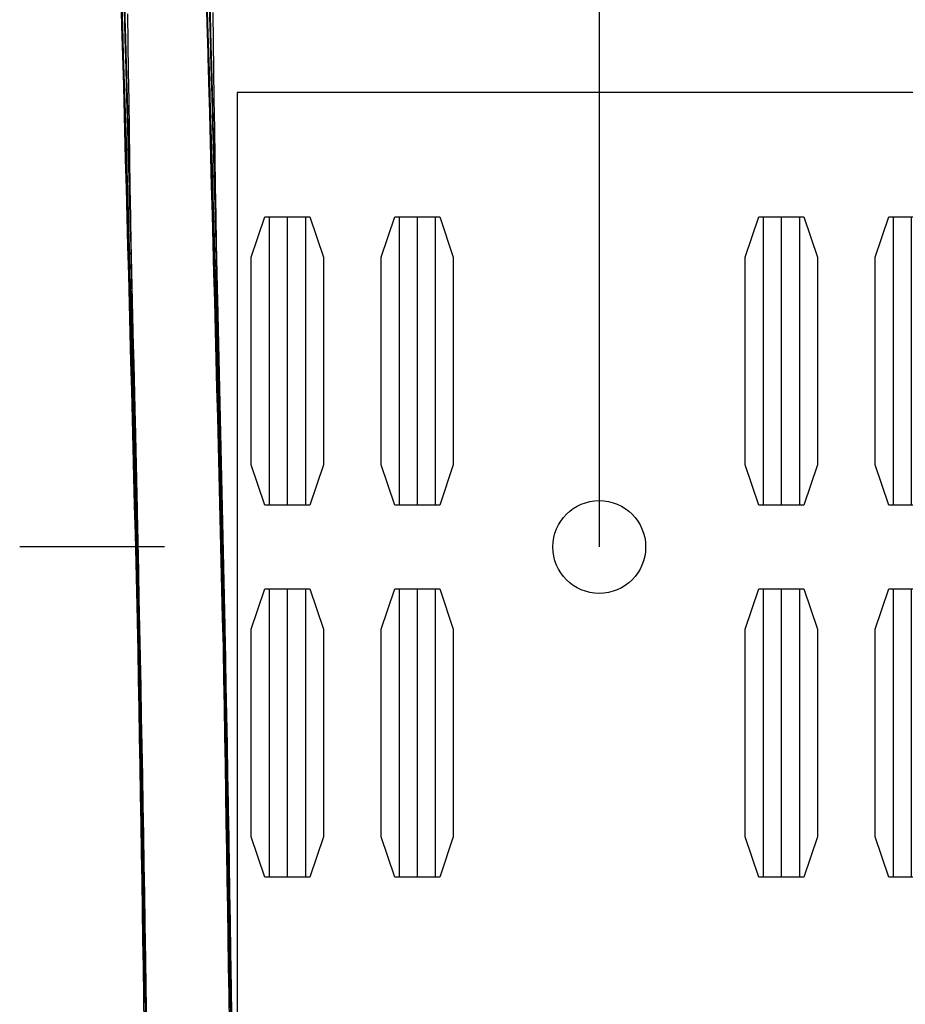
# Model space of a CAD drawing. Header units: metres. Extents: x 209848 to 209928, y 1182430 to 1182563.
# Tile 70 of 256: x 209849.3 to 209852.42, y 1182477.74 to 1182481.21. Entities that reach past the tile are written whole.
import ezdxf

# ---------------------------------------------------------------- set-up
doc = ezdxf.new("R2010")
doc.units = ezdxf.units.M
doc.header["$MEASUREMENT"] = 0
doc.linetypes.add('DGN Style 2', pattern=[15.036391, 9.021834, -6.014556])
doc.layers.get('0').update_dxf_attribs({"color": 254})

# ---------------------------------------------------------------- blocks, each defined once
blk = doc.blocks.new('*U2')
at = {"color": 3, "linetype": 'Continuous'}
for p, q in [((-1.3673, -17.8916), (-1.3701, -17.7864)), ((-1.3645, -17.9968), (-1.3673, -17.8916)), ((-1.3617, -18.1019), (-1.3645, -17.9968)), ((-1.3589, -18.2071), (-1.3617, -18.1019)), ((-1.3562, -18.3122), (-1.3589, -18.2071)), ((-1.3535, -18.4173), (-1.3562, -18.3122)), ((-1.3508, -18.5223), (-1.3535, -18.4173)), ((-1.3482, -18.6274), (-1.3508, -18.5223)), ((-1.3455, -18.7324), (-1.3482, -18.6274)), ((-1.343, -18.8374), (-1.3455, -18.7324)), ((-1.3404, -18.9424), (-1.343, -18.8374)), ((-1.3379, -19.0474), (-1.3404, -18.9424)), ((-1.3354, -19.1523), (-1.3379, -19.0474)), ((-1.333, -19.2573), (-1.3354, -19.1523)), ((-1.3306, -19.3623), (-1.333, -19.2573)), ((-1.3282, -19.4672), (-1.3306, -19.3623)), ((-1.3259, -19.5722), (-1.3282, -19.4672)), ((-1.3236, -19.6772), (-1.3259, -19.5722)), ((-1.3214, -19.7821), (-1.3236, -19.6772)), ((-1.3192, -19.8871), (-1.3214, -19.7821)), ((-1.3171, -19.9921), (-1.3192, -19.8871)), ((-1.315, -20.097), (-1.3171, -19.9921)), ((-1.3129, -20.202), (-1.315, -20.097)), ((-1.3109, -20.307), (-1.3129, -20.202)), ((-1.309, -20.412), (-1.3109, -20.307)), ((-1.3071, -20.517), (-1.309, -20.412)), ((-1.3052, -20.622), (-1.3071, -20.517)), ((-1.3034, -20.727), (-1.3052, -20.622)), ((-1.3016, -20.832), (-1.3034, -20.727)), ((-1.2999, -20.9369), (-1.3016, -20.832)), ((-1.2983, -21.0419), (-1.2999, -20.9369)), ((-1.2966, -21.1468), (-1.2983, -21.0419)), ((-1.2951, -21.2518), (-1.2966, -21.1468)), ((-1.2936, -21.3566), (-1.2951, -21.2518))]:
    blk.add_line(p, q, dxfattribs=at)
at = {"color": 40, "linetype": 'Continuous'}
for p, q in [((-1.6672, -17.8996), (-1.67, -17.7945)), ((-1.6644, -18.0047), (-1.6672, -17.8996)), ((-1.6616, -18.1098), (-1.6644, -18.0047)), ((-1.6588, -18.2149), (-1.6616, -18.1098)), ((-1.6561, -18.3199), (-1.6588, -18.2149)), ((-1.6534, -18.4249), (-1.6561, -18.3199)), ((-1.6507, -18.5299), (-1.6534, -18.4249)), ((-1.6481, -18.6348), (-1.6507, -18.5299)), ((-1.6454, -18.7398), (-1.6481, -18.6348)), ((-1.6429, -18.8447), (-1.6454, -18.7398)), ((-1.6403, -18.9496), (-1.6429, -18.8447)), ((-1.6378, -19.0544), (-1.6403, -18.9496)), ((-1.6354, -19.1593), (-1.6378, -19.0544)), ((-1.6329, -19.2642), (-1.6354, -19.1593)), ((-1.6305, -19.369), (-1.6329, -19.2642)), ((-1.6282, -19.4739), (-1.6305, -19.369)), ((-1.6259, -19.5787), (-1.6282, -19.4739)), ((-1.6236, -19.6835), (-1.6259, -19.5787)), ((-1.6214, -19.7884), (-1.6236, -19.6835)), ((-1.6192, -19.8932), (-1.6214, -19.7884)), ((-1.617, -19.9981), (-1.6192, -19.8932)), ((-1.6149, -20.1029), (-1.617, -19.9981)), ((-1.6129, -20.2078), (-1.6149, -20.1029)), ((-1.6109, -20.3126), (-1.6129, -20.2078)), ((-1.6089, -20.4175), (-1.6109, -20.3126)), ((-1.607, -20.5223), (-1.6089, -20.4175)), ((-1.6052, -20.6272), (-1.607, -20.5223)), ((-1.6034, -20.732), (-1.6052, -20.6272)), ((-1.6016, -20.8369), (-1.6034, -20.732)), ((-1.5999, -20.9417), (-1.6016, -20.8369)), ((-1.5982, -21.0465), (-1.5999, -20.9417)), ((-1.5966, -21.1513), (-1.5982, -21.0465)), ((-1.5951, -21.2561), (-1.5966, -21.1513)), ((-1.5935, -21.3608), (-1.5951, -21.2561))]:
    blk.add_line(p, q, dxfattribs=at)
blk = doc.blocks.new('*U3')
at = {"color": 40, "linetype": 'Continuous'}
for p, q in [((-1.6667, -17.918), (-1.6695, -17.8135)), ((-1.6639, -18.0225), (-1.6667, -17.918)), ((-1.6611, -18.1269), (-1.6639, -18.0225)), ((-1.6584, -18.2313), (-1.6611, -18.1269)), ((-1.6557, -18.3357), (-1.6584, -18.2313)), ((-1.653, -18.4401), (-1.6557, -18.3357)), ((-1.6503, -18.5445), (-1.653, -18.4401)), ((-1.6477, -18.6488), (-1.6503, -18.5445)), ((-1.6451, -18.7532), (-1.6477, -18.6488)), ((-1.6425, -18.8575), (-1.6451, -18.7532)), ((-1.64, -18.9618), (-1.6425, -18.8575)), ((-1.6375, -19.066), (-1.64, -18.9618)), ((-1.6351, -19.1703), (-1.6375, -19.066)), ((-1.6327, -19.2746), (-1.6351, -19.1703)), ((-1.6303, -19.3788), (-1.6327, -19.2746)), ((-1.628, -19.483), (-1.6303, -19.3788)), ((-1.6257, -19.5872), (-1.628, -19.483)), ((-1.6234, -19.6914), (-1.6257, -19.5872)), ((-1.6212, -19.7956), (-1.6234, -19.6914)), ((-1.619, -19.8998), (-1.6212, -19.7956)), ((-1.6169, -20.004), (-1.619, -19.8998)), ((-1.6148, -20.1081), (-1.6169, -20.004)), ((-1.6128, -20.2123), (-1.6148, -20.1081)), ((-1.6108, -20.3164), (-1.6128, -20.2123)), ((-1.6089, -20.4205), (-1.6108, -20.3164)), ((-1.607, -20.5246), (-1.6089, -20.4205)), ((-1.6051, -20.6287), (-1.607, -20.5246)), ((-1.6033, -20.7328), (-1.6051, -20.6287)), ((-1.6016, -20.8369), (-1.6033, -20.7328)), ((-1.5999, -20.941), (-1.6016, -20.8369)), ((-1.5982, -21.0451), (-1.5999, -20.941)), ((-1.5966, -21.1491), (-1.5982, -21.0451)), ((-1.5951, -21.2531), (-1.5966, -21.1491)), ((-1.5936, -21.3572), (-1.5951, -21.2531))]:
    blk.add_line(p, q, dxfattribs=at)
at = {"color": 3, "linetype": 'Continuous'}
for p, q in [((-1.3668, -17.91), (-1.3696, -17.8055)), ((-1.364, -18.0145), (-1.3668, -17.91)), ((-1.3612, -18.119), (-1.364, -18.0145)), ((-1.3585, -18.2235), (-1.3612, -18.119)), ((-1.3558, -18.328), (-1.3585, -18.2235)), ((-1.3531, -18.4325), (-1.3558, -18.328)), ((-1.3504, -18.5369), (-1.3531, -18.4325)), ((-1.3478, -18.6414), (-1.3504, -18.5369)), ((-1.3452, -18.7458), (-1.3478, -18.6414)), ((-1.3426, -18.8502), (-1.3452, -18.7458)), ((-1.3401, -18.9546), (-1.3426, -18.8502)), ((-1.3376, -19.059), (-1.3401, -18.9546)), ((-1.3352, -19.1634), (-1.3376, -19.059)), ((-1.3327, -19.2677), (-1.3352, -19.1634)), ((-1.3304, -19.3721), (-1.3327, -19.2677)), ((-1.328, -19.4764), (-1.3304, -19.3721)), ((-1.3257, -19.5808), (-1.328, -19.4764)), ((-1.3235, -19.6851), (-1.3257, -19.5808)), ((-1.3213, -19.7894), (-1.3235, -19.6851)), ((-1.3191, -19.8937), (-1.3213, -19.7894)), ((-1.317, -19.998), (-1.3191, -19.8937)), ((-1.3149, -20.1023), (-1.317, -19.998)), ((-1.3128, -20.2066), (-1.3149, -20.1023)), ((-1.3109, -20.3108), (-1.3128, -20.2066)), ((-1.3089, -20.4151), (-1.3109, -20.3108)), ((-1.307, -20.5193), (-1.3089, -20.4151)), ((-1.3052, -20.6236), (-1.307, -20.5193)), ((-1.3034, -20.7278), (-1.3052, -20.6236)), ((-1.3016, -20.832), (-1.3034, -20.7278)), ((-1.2999, -20.9362), (-1.3016, -20.832)), ((-1.2983, -21.0404), (-1.2999, -20.9362)), ((-1.2967, -21.1446), (-1.2983, -21.0404)), ((-1.2951, -21.2488), (-1.2967, -21.1446)), ((-1.2936, -21.353), (-1.2951, -21.2488))]:
    blk.add_line(p, q, dxfattribs=at)
blk = doc.blocks.new('*U4')
at = {"color": 40, "linetype": 'Continuous'}
for p, q in [((-1.667, -17.9045), (-1.6698, -17.7998)), ((-1.6642, -18.0093), (-1.667, -17.9045)), ((-1.6615, -18.114), (-1.6642, -18.0093)), ((-1.6587, -18.2187), (-1.6615, -18.114)), ((-1.656, -18.3233), (-1.6587, -18.2187)), ((-1.6533, -18.428), (-1.656, -18.3233)), ((-1.6506, -18.5326), (-1.6533, -18.428)), ((-1.648, -18.6372), (-1.6506, -18.5326)), ((-1.6454, -18.7418), (-1.648, -18.6372)), ((-1.6428, -18.8463), (-1.6454, -18.7418)), ((-1.6403, -18.9508), (-1.6428, -18.8463)), ((-1.6378, -19.0553), (-1.6403, -18.9508)), ((-1.6353, -19.1598), (-1.6378, -19.0553)), ((-1.6329, -19.2642), (-1.6353, -19.1598)), ((-1.6305, -19.3687), (-1.6329, -19.2642)), ((-1.6282, -19.4731), (-1.6305, -19.3687)), ((-1.6259, -19.5775), (-1.6282, -19.4731)), ((-1.6236, -19.6818), (-1.6259, -19.5775)), ((-1.6214, -19.7862), (-1.6236, -19.6818)), ((-1.6192, -19.8905), (-1.6214, -19.7862)), ((-1.6171, -19.9947), (-1.6192, -19.8905)), ((-1.615, -20.099), (-1.6171, -19.9947)), ((-1.613, -20.2032), (-1.615, -20.099)), ((-1.611, -20.3074), (-1.613, -20.2032)), ((-1.609, -20.4115), (-1.611, -20.3074)), ((-1.6071, -20.5156), (-1.609, -20.4115)), ((-1.6053, -20.6197), (-1.6071, -20.5156)), ((-1.6035, -20.7237), (-1.6053, -20.6197)), ((-1.6017, -20.8277), (-1.6035, -20.7237)), ((-1.6, -20.9316), (-1.6017, -20.8277)), ((-1.5984, -21.0355), (-1.6, -20.9316)), ((-1.5968, -21.1394), (-1.5984, -21.0355)), ((-1.5952, -21.2431), (-1.5968, -21.1394)), ((-1.5937, -21.347), (-1.5952, -21.2431))]:
    blk.add_line(p, q, dxfattribs=at)
at = {"color": 3, "linetype": 'Continuous'}
for p, q in [((-1.3671, -17.8965), (-1.37, -17.7917)), ((-1.3643, -18.0013), (-1.3671, -17.8965)), ((-1.3616, -18.1061), (-1.3643, -18.0013)), ((-1.3588, -18.2109), (-1.3616, -18.1061)), ((-1.3561, -18.3156), (-1.3588, -18.2109)), ((-1.3534, -18.4203), (-1.3561, -18.3156)), ((-1.3507, -18.525), (-1.3534, -18.4203)), ((-1.3481, -18.6297), (-1.3507, -18.525)), ((-1.3455, -18.7344), (-1.3481, -18.6297)), ((-1.3429, -18.839), (-1.3455, -18.7344)), ((-1.3404, -18.9436), (-1.3429, -18.839)), ((-1.3379, -19.0482), (-1.3404, -18.9436)), ((-1.3354, -19.1528), (-1.3379, -19.0482)), ((-1.333, -19.2574), (-1.3354, -19.1528)), ((-1.3306, -19.362), (-1.333, -19.2574)), ((-1.3283, -19.4665), (-1.3306, -19.362)), ((-1.3259, -19.571), (-1.3283, -19.4665)), ((-1.3237, -19.6755), (-1.3259, -19.571)), ((-1.3215, -19.7799), (-1.3237, -19.6755)), ((-1.3193, -19.8844), (-1.3215, -19.7799)), ((-1.3172, -19.9887), (-1.3193, -19.8844)), ((-1.3151, -20.0931), (-1.3172, -19.9887)), ((-1.313, -20.1975), (-1.3151, -20.0931)), ((-1.311, -20.3018), (-1.313, -20.1975)), ((-1.3091, -20.406), (-1.311, -20.3018)), ((-1.3072, -20.5103), (-1.3091, -20.406)), ((-1.3053, -20.6145), (-1.3072, -20.5103)), ((-1.3035, -20.7187), (-1.3053, -20.6145)), ((-1.3018, -20.8227), (-1.3035, -20.7187)), ((-1.3001, -20.9269), (-1.3018, -20.8227)), ((-1.2984, -21.0308), (-1.3001, -20.9269)), ((-1.2968, -21.1349), (-1.2984, -21.0308)), ((-1.2953, -21.2388), (-1.2968, -21.1349)), ((-1.2938, -21.3428), (-1.2953, -21.2388))]:
    blk.add_line(p, q, dxfattribs=at)
blk = doc.blocks.new('*U5')
at = {"color": 40, "linetype": 'Continuous'}
for p, q in [((-1.6685, -17.921), (-1.6716, -17.8162)), ((-1.6655, -18.0257), (-1.6685, -17.921)), ((-1.6624, -18.1303), (-1.6655, -18.0257)), ((-1.6595, -18.2349), (-1.6624, -18.1303)), ((-1.6566, -18.3395), (-1.6595, -18.2349)), ((-1.6537, -18.4441), (-1.6566, -18.3395)), ((-1.6509, -18.5486), (-1.6537, -18.4441)), ((-1.6481, -18.6532), (-1.6509, -18.5486)), ((-1.6454, -18.7576), (-1.6481, -18.6532)), ((-1.6428, -18.8621), (-1.6454, -18.7576)), ((-1.6402, -18.9666), (-1.6428, -18.8621)), ((-1.6376, -19.071), (-1.6402, -18.9666)), ((-1.6351, -19.1754), (-1.6376, -19.071)), ((-1.6326, -19.2798), (-1.6351, -19.1754)), ((-1.6302, -19.3842), (-1.6326, -19.2798)), ((-1.6279, -19.4885), (-1.6302, -19.3842)), ((-1.6256, -19.5929), (-1.6279, -19.4885)), ((-1.6233, -19.6973), (-1.6256, -19.5929)), ((-1.6211, -19.8016), (-1.6233, -19.6973)), ((-1.6189, -19.906), (-1.6211, -19.8016)), ((-1.6168, -20.0103), (-1.6189, -19.906)), ((-1.6147, -20.1147), (-1.6168, -20.0103)), ((-1.6127, -20.2191), (-1.6147, -20.1147)), ((-1.6107, -20.3234), (-1.6127, -20.2191)), ((-1.6087, -20.4278), (-1.6107, -20.3234)), ((-1.6068, -20.5322), (-1.6087, -20.4278)), ((-1.605, -20.6366), (-1.6068, -20.5322)), ((-1.6032, -20.741), (-1.605, -20.6366)), ((-1.6015, -20.8454), (-1.6032, -20.741)), ((-1.5998, -20.9499), (-1.6015, -20.8454)), ((-1.5981, -21.0544), (-1.5998, -20.9499)), ((-1.5965, -21.1589), (-1.5981, -21.0544)), ((-1.5949, -21.2634), (-1.5965, -21.1589)), ((-1.5934, -21.368), (-1.5949, -21.2634))]:
    blk.add_line(p, q, dxfattribs=at)
at = {"color": 3, "linetype": 'Continuous'}
for p, q in [((-1.3686, -17.9122), (-1.3718, -17.8073)), ((-1.3656, -18.017), (-1.3686, -17.9122)), ((-1.3626, -18.1218), (-1.3656, -18.017)), ((-1.3596, -18.2266), (-1.3626, -18.1218)), ((-1.3567, -18.3313), (-1.3596, -18.2266)), ((-1.3538, -18.436), (-1.3567, -18.3313)), ((-1.351, -18.5407), (-1.3538, -18.436)), ((-1.3482, -18.6454), (-1.351, -18.5407)), ((-1.3455, -18.75), (-1.3482, -18.6454)), ((-1.3428, -18.8546), (-1.3455, -18.75)), ((-1.3402, -18.9592), (-1.3428, -18.8546)), ((-1.3377, -19.0638), (-1.3402, -18.9592)), ((-1.3352, -19.1683), (-1.3377, -19.0638)), ((-1.3327, -19.2729), (-1.3352, -19.1683)), ((-1.3303, -19.3774), (-1.3327, -19.2729)), ((-1.3279, -19.4819), (-1.3303, -19.3774)), ((-1.3256, -19.5864), (-1.3279, -19.4819)), ((-1.3234, -19.6909), (-1.3256, -19.5864)), ((-1.3211, -19.7954), (-1.3234, -19.6909)), ((-1.319, -19.8999), (-1.3211, -19.7954)), ((-1.3168, -20.0044), (-1.319, -19.8999)), ((-1.3148, -20.1088), (-1.3168, -20.0044)), ((-1.3127, -20.2133), (-1.3148, -20.1088)), ((-1.3107, -20.3178), (-1.3127, -20.2133)), ((-1.3088, -20.4224), (-1.3107, -20.3178)), ((-1.3069, -20.5269), (-1.3088, -20.4224)), ((-1.305, -20.6314), (-1.3069, -20.5269)), ((-1.3032, -20.736), (-1.305, -20.6314)), ((-1.3015, -20.8406), (-1.3032, -20.736)), ((-1.2998, -20.9452), (-1.3015, -20.8406)), ((-1.2981, -21.0498), (-1.2998, -20.9452)), ((-1.2965, -21.1544), (-1.2981, -21.0498)), ((-1.295, -21.2591), (-1.2965, -21.1544)), ((-1.2935, -21.3638), (-1.295, -21.2591))]:
    blk.add_line(p, q, dxfattribs=at)
blk = doc.blocks.new('*U6')
at = {"color": 40, "linetype": 'Continuous'}
for p, q in [((-1.6773, -17.8754), (-1.6805, -17.7735)), ((-1.6741, -17.9773), (-1.6773, -17.8754)), ((-1.6709, -18.0791), (-1.6741, -17.9773)), ((-1.6677, -18.1809), (-1.6709, -18.0791)), ((-1.6646, -18.2826), (-1.6677, -18.1809)), ((-1.6615, -18.3843), (-1.6646, -18.2826)), ((-1.6585, -18.486), (-1.6615, -18.3843)), ((-1.6554, -18.5876), (-1.6585, -18.486)), ((-1.6525, -18.6892), (-1.6554, -18.5876)), ((-1.6495, -18.7907), (-1.6525, -18.6892)), ((-1.6466, -18.8923), (-1.6495, -18.7907)), ((-1.6438, -18.9938), (-1.6466, -18.8923)), ((-1.641, -19.0952), (-1.6438, -18.9938)), ((-1.6383, -19.1966), (-1.641, -19.0952)), ((-1.6356, -19.298), (-1.6383, -19.1966)), ((-1.633, -19.3994), (-1.6356, -19.298)), ((-1.6304, -19.5008), (-1.633, -19.3994)), ((-1.6279, -19.6021), (-1.6304, -19.5008)), ((-1.6254, -19.7034), (-1.6279, -19.6021)), ((-1.623, -19.8047), (-1.6254, -19.7034)), ((-1.6207, -19.906), (-1.623, -19.8047)), ((-1.6184, -20.0073), (-1.6207, -19.906)), ((-1.6162, -20.1085), (-1.6184, -20.0073)), ((-1.614, -20.2097), (-1.6162, -20.1085)), ((-1.6119, -20.3109), (-1.614, -20.2097)), ((-1.6099, -20.4121), (-1.6119, -20.3109)), ((-1.6079, -20.5133), (-1.6099, -20.4121)), ((-1.606, -20.6145), (-1.6079, -20.5133)), ((-1.6041, -20.7157), (-1.606, -20.6145)), ((-1.6023, -20.8169), (-1.6041, -20.7157)), ((-1.6006, -20.9181), (-1.6023, -20.8169)), ((-1.5989, -21.0192), (-1.6006, -20.9181)), ((-1.5973, -21.1204), (-1.5989, -21.0192)), ((-1.5957, -21.2215), (-1.5973, -21.1204)), ((-1.5942, -21.3227), (-1.5957, -21.2215))]:
    blk.add_line(p, q, dxfattribs=at)
at = {"color": 3, "linetype": 'Continuous'}
for p, q in [((-1.3774, -17.866), (-1.3807, -17.764)), ((-1.3742, -17.9679), (-1.3774, -17.866)), ((-1.371, -18.0698), (-1.3742, -17.9679)), ((-1.3679, -18.1717), (-1.371, -18.0698)), ((-1.3647, -18.2735), (-1.3679, -18.1717)), ((-1.3616, -18.3753), (-1.3647, -18.2735)), ((-1.3586, -18.4771), (-1.3616, -18.3753)), ((-1.3556, -18.5788), (-1.3586, -18.4771)), ((-1.3526, -18.6805), (-1.3556, -18.5788)), ((-1.3496, -18.7822), (-1.3526, -18.6805)), ((-1.3468, -18.8839), (-1.3496, -18.7822)), ((-1.3439, -18.9855), (-1.3468, -18.8839)), ((-1.3411, -19.0871), (-1.3439, -18.9855)), ((-1.3384, -19.1887), (-1.3411, -19.0871)), ((-1.3357, -19.2903), (-1.3384, -19.1887)), ((-1.3331, -19.3918), (-1.3357, -19.2903)), ((-1.3305, -19.4933), (-1.3331, -19.3918)), ((-1.328, -19.5948), (-1.3305, -19.4933)), ((-1.3255, -19.6963), (-1.328, -19.5948)), ((-1.3231, -19.7978), (-1.3255, -19.6963)), ((-1.3207, -19.8992), (-1.3231, -19.7978)), ((-1.3185, -20.0007), (-1.3207, -19.8992)), ((-1.3162, -20.1021), (-1.3185, -20.0007)), ((-1.3141, -20.2035), (-1.3162, -20.1021)), ((-1.312, -20.3049), (-1.3141, -20.2035)), ((-1.3099, -20.4063), (-1.312, -20.3049)), ((-1.3079, -20.5077), (-1.3099, -20.4063)), ((-1.306, -20.609), (-1.3079, -20.5077)), ((-1.3042, -20.7104), (-1.306, -20.609)), ((-1.3024, -20.8117), (-1.3042, -20.7104)), ((-1.3006, -20.9131), (-1.3024, -20.8117)), ((-1.2989, -21.0144), (-1.3006, -20.9131)), ((-1.2973, -21.1157), (-1.2989, -21.0144)), ((-1.2957, -21.2171), (-1.2973, -21.1157)), ((-1.2942, -21.3184), (-1.2957, -21.2171)), ((-1.2927, -21.4197), (-1.2942, -21.3184))]:
    blk.add_line(p, q, dxfattribs=at)
blk = doc.blocks.new('*U7')
at = {"color": 40, "linetype": 'Continuous'}
for p, q in [((-1.6801, -17.8751), (-1.6831, -17.7708)), ((-1.677, -17.9794), (-1.6801, -17.8751)), ((-1.6739, -18.0837), (-1.677, -17.9794)), ((-1.6708, -18.1879), (-1.6739, -18.0837)), ((-1.6677, -18.2922), (-1.6708, -18.1879)), ((-1.6646, -18.3964), (-1.6677, -18.2922)), ((-1.6616, -18.5006), (-1.6646, -18.3964)), ((-1.6585, -18.6047), (-1.6616, -18.5006)), ((-1.6555, -18.7089), (-1.6585, -18.6047)), ((-1.6526, -18.813), (-1.6555, -18.7089)), ((-1.6496, -18.9171), (-1.6526, -18.813)), ((-1.6467, -19.0212), (-1.6496, -18.9171)), ((-1.6438, -19.1253), (-1.6467, -19.0212)), ((-1.641, -19.2294), (-1.6438, -19.1253)), ((-1.6382, -19.3334), (-1.641, -19.2294)), ((-1.6354, -19.4374), (-1.6382, -19.3334)), ((-1.6327, -19.5414), (-1.6354, -19.4374)), ((-1.63, -19.6454), (-1.6327, -19.5414)), ((-1.6274, -19.7494), (-1.63, -19.6454)), ((-1.6249, -19.8534), (-1.6274, -19.7494)), ((-1.6224, -19.9573), (-1.6249, -19.8534)), ((-1.6199, -20.0613), (-1.6224, -19.9573)), ((-1.6175, -20.1652), (-1.6199, -20.0613)), ((-1.6152, -20.2691), (-1.6175, -20.1652)), ((-1.613, -20.373), (-1.6152, -20.2691)), ((-1.6107, -20.4769), (-1.613, -20.373)), ((-1.6086, -20.5808), (-1.6107, -20.4769)), ((-1.6065, -20.6847), (-1.6086, -20.5808)), ((-1.6045, -20.7885), (-1.6065, -20.6847)), ((-1.6026, -20.8924), (-1.6045, -20.7885)), ((-1.6007, -20.9962), (-1.6026, -20.8924)), ((-1.5989, -21.1), (-1.6007, -20.9962)), ((-1.5971, -21.2038), (-1.5989, -21.1)), ((-1.5954, -21.3077), (-1.5971, -21.2038)), ((-1.5938, -21.4114), (-1.5954, -21.3077))]:
    blk.add_line(p, q, dxfattribs=at)
at = {"color": 3, "linetype": 'Continuous'}
for p, q in [((-1.3802, -17.8662), (-1.3833, -17.7619)), ((-1.3771, -17.9705), (-1.3802, -17.8662)), ((-1.374, -18.0748), (-1.3771, -17.9705)), ((-1.3709, -18.1791), (-1.374, -18.0748)), ((-1.3678, -18.2833), (-1.3709, -18.1791)), ((-1.3648, -18.3876), (-1.3678, -18.2833)), ((-1.3617, -18.4919), (-1.3648, -18.3876)), ((-1.3587, -18.5961), (-1.3617, -18.4919)), ((-1.3557, -18.7003), (-1.3587, -18.5961)), ((-1.3527, -18.8045), (-1.3557, -18.7003)), ((-1.3497, -18.9087), (-1.3527, -18.8045)), ((-1.3468, -19.0129), (-1.3497, -18.9087)), ((-1.3439, -19.1171), (-1.3468, -19.0129)), ((-1.3411, -19.2213), (-1.3439, -19.1171)), ((-1.3383, -19.3255), (-1.3411, -19.2213)), ((-1.3355, -19.4296), (-1.3383, -19.3255)), ((-1.3328, -19.5338), (-1.3355, -19.4296)), ((-1.3301, -19.6379), (-1.3328, -19.5338)), ((-1.3275, -19.742), (-1.3301, -19.6379)), ((-1.325, -19.8462), (-1.3275, -19.742)), ((-1.3225, -19.9503), (-1.325, -19.8462)), ((-1.32, -20.0544), (-1.3225, -19.9503)), ((-1.3176, -20.1585), (-1.32, -20.0544)), ((-1.3153, -20.2626), (-1.3176, -20.1585)), ((-1.313, -20.3667), (-1.3153, -20.2626)), ((-1.3108, -20.4707), (-1.313, -20.3667)), ((-1.3087, -20.5748), (-1.3108, -20.4707)), ((-1.3066, -20.6788), (-1.3087, -20.5748)), ((-1.3046, -20.7829), (-1.3066, -20.6788)), ((-1.3026, -20.8869), (-1.3046, -20.7829)), ((-1.3007, -20.9909), (-1.3026, -20.8869)), ((-1.2989, -21.095), (-1.3007, -20.9909)), ((-1.2971, -21.199), (-1.2989, -21.095)), ((-1.2954, -21.3029), (-1.2971, -21.199)), ((-1.2938, -21.4069), (-1.2954, -21.3029))]:
    blk.add_line(p, q, dxfattribs=at)
blk = doc.blocks.new('*U8')
at = {"color": 40, "linetype": 'Continuous'}
for p, q in [((-1.6776, -17.9361), (-1.6803, -17.8339)), ((-1.675, -18.0383), (-1.6776, -17.9361)), ((-1.6723, -18.1404), (-1.675, -18.0383)), ((-1.6697, -18.2424), (-1.6723, -18.1404)), ((-1.667, -18.3444), (-1.6697, -18.2424)), ((-1.6643, -18.4463), (-1.667, -18.3444)), ((-1.6616, -18.5482), (-1.6643, -18.4463)), ((-1.6589, -18.6501), (-1.6616, -18.5482)), ((-1.6562, -18.7519), (-1.6589, -18.6501)), ((-1.6536, -18.8536), (-1.6562, -18.7519)), ((-1.6509, -18.9553), (-1.6536, -18.8536)), ((-1.6483, -19.0569), (-1.6509, -18.9553)), ((-1.6456, -19.1585), (-1.6483, -19.0569)), ((-1.643, -19.26), (-1.6456, -19.1585)), ((-1.6404, -19.3614), (-1.643, -19.26)), ((-1.6378, -19.4628), (-1.6404, -19.3614)), ((-1.6353, -19.564), (-1.6378, -19.4628)), ((-1.6328, -19.6652), (-1.6353, -19.564)), ((-1.6303, -19.7663), (-1.6328, -19.6652)), ((-1.6279, -19.8673), (-1.6303, -19.7663)), ((-1.6255, -19.9682), (-1.6279, -19.8673)), ((-1.6231, -20.069), (-1.6255, -19.9682)), ((-1.6208, -20.1696), (-1.6231, -20.069)), ((-1.6185, -20.2701), (-1.6208, -20.1696)), ((-1.6163, -20.3705), (-1.6185, -20.2701)), ((-1.6141, -20.4707), (-1.6163, -20.3705)), ((-1.612, -20.5707), (-1.6141, -20.4707)), ((-1.6099, -20.6707), (-1.612, -20.5707)), ((-1.6079, -20.7704), (-1.6099, -20.6707)), ((-1.6059, -20.87), (-1.6079, -20.7704)), ((-1.604, -20.9694), (-1.6059, -20.87)), ((-1.6021, -21.0687), (-1.604, -20.9694)), ((-1.6003, -21.1677), (-1.6021, -21.0687)), ((-1.5985, -21.2667), (-1.6003, -21.1677)), ((-1.5968, -21.3654), (-1.5985, -21.2667))]:
    blk.add_line(p, q, dxfattribs=at)
at = {"color": 3, "linetype": 'Continuous'}
for p, q in [((-1.3777, -17.9284), (-1.3804, -17.8262)), ((-1.3751, -18.0305), (-1.3777, -17.9284)), ((-1.3724, -18.1325), (-1.3751, -18.0305)), ((-1.3698, -18.2345), (-1.3724, -18.1325)), ((-1.3671, -18.3365), (-1.3698, -18.2345)), ((-1.3644, -18.4384), (-1.3671, -18.3365)), ((-1.3617, -18.5403), (-1.3644, -18.4384)), ((-1.359, -18.6422), (-1.3617, -18.5403)), ((-1.3564, -18.744), (-1.359, -18.6422)), ((-1.3537, -18.8457), (-1.3564, -18.744)), ((-1.351, -18.9475), (-1.3537, -18.8457)), ((-1.3484, -19.0491), (-1.351, -18.9475)), ((-1.3457, -19.1507), (-1.3484, -19.0491)), ((-1.3431, -19.2523), (-1.3457, -19.1507)), ((-1.3405, -19.3538), (-1.3431, -19.2523)), ((-1.3379, -19.4553), (-1.3405, -19.3538)), ((-1.3354, -19.5566), (-1.3379, -19.4553)), ((-1.3329, -19.6579), (-1.3354, -19.5566)), ((-1.3304, -19.7591), (-1.3329, -19.6579)), ((-1.328, -19.8602), (-1.3304, -19.7591)), ((-1.3256, -19.9611), (-1.328, -19.8602)), ((-1.3232, -20.0621), (-1.3256, -19.9611)), ((-1.3209, -20.1628), (-1.3232, -20.0621)), ((-1.3186, -20.2635), (-1.3209, -20.1628)), ((-1.3164, -20.3639), (-1.3186, -20.2635)), ((-1.3142, -20.4643), (-1.3164, -20.3639)), ((-1.312, -20.5645), (-1.3142, -20.4643)), ((-1.31, -20.6646), (-1.312, -20.5645)), ((-1.3079, -20.7645), (-1.31, -20.6646)), ((-1.3059, -20.8642), (-1.3079, -20.7645)), ((-1.304, -20.9638), (-1.3059, -20.8642)), ((-1.3022, -21.0632), (-1.304, -20.9638)), ((-1.3003, -21.1624), (-1.3022, -21.0632)), ((-1.2986, -21.2615), (-1.3003, -21.1624)), ((-1.2969, -21.3604), (-1.2986, -21.2615))]:
    blk.add_line(p, q, dxfattribs=at)
blk = doc.blocks.new('*U9')
at = {"color": 40, "linetype": 'Continuous'}
for p, q in [((-1.6581, -17.9345), (-1.6594, -17.8321)), ((-1.6566, -18.0368), (-1.6581, -17.9345)), ((-1.6552, -18.1391), (-1.6566, -18.0368)), ((-1.6537, -18.2414), (-1.6552, -18.1391)), ((-1.6521, -18.3436), (-1.6537, -18.2414)), ((-1.6506, -18.4457), (-1.6521, -18.3436)), ((-1.649, -18.5479), (-1.6506, -18.4457)), ((-1.6474, -18.65), (-1.649, -18.5479)), ((-1.6457, -18.752), (-1.6474, -18.65)), ((-1.6441, -18.854), (-1.6457, -18.752)), ((-1.6424, -18.956), (-1.6441, -18.854)), ((-1.6407, -19.0579), (-1.6424, -18.956)), ((-1.6389, -19.1598), (-1.6407, -19.0579)), ((-1.6372, -19.2616), (-1.6389, -19.1598)), ((-1.6354, -19.3634), (-1.6372, -19.2616)), ((-1.6337, -19.4652), (-1.6354, -19.3634)), ((-1.6319, -19.5669), (-1.6337, -19.4652)), ((-1.6302, -19.6686), (-1.6319, -19.5669)), ((-1.6284, -19.7703), (-1.6302, -19.6686)), ((-1.6266, -19.872), (-1.6284, -19.7703)), ((-1.6248, -19.9736), (-1.6266, -19.872)), ((-1.6231, -20.0751), (-1.6248, -19.9736)), ((-1.6213, -20.1767), (-1.6231, -20.0751)), ((-1.6196, -20.2782), (-1.6213, -20.1767)), ((-1.6178, -20.3797), (-1.6196, -20.2782)), ((-1.6161, -20.4812), (-1.6178, -20.3797)), ((-1.6144, -20.5826), (-1.6161, -20.4812)), ((-1.6127, -20.6841), (-1.6144, -20.5826)), ((-1.611, -20.7855), (-1.6127, -20.6841)), ((-1.6093, -20.8868), (-1.611, -20.7855)), ((-1.6077, -20.9882), (-1.6093, -20.8868)), ((-1.606, -21.0896), (-1.6077, -20.9882)), ((-1.6044, -21.1909), (-1.606, -21.0896)), ((-1.6029, -21.2922), (-1.6044, -21.1909)), ((-1.6013, -21.3935), (-1.6029, -21.2922))]:
    blk.add_line(p, q, dxfattribs=at)
at = {"color": 3, "linetype": 'Continuous'}
for p, q in [((-1.3581, -17.9303), (-1.3595, -17.828)), ((-1.3567, -18.0325), (-1.3581, -17.9303)), ((-1.3552, -18.1347), (-1.3567, -18.0325)), ((-1.3537, -18.2369), (-1.3552, -18.1347)), ((-1.3522, -18.339), (-1.3537, -18.2369)), ((-1.3506, -18.4411), (-1.3522, -18.339)), ((-1.349, -18.5431), (-1.3506, -18.4411)), ((-1.3474, -18.6451), (-1.349, -18.5431)), ((-1.3458, -18.7471), (-1.3474, -18.6451)), ((-1.3441, -18.849), (-1.3458, -18.7471)), ((-1.3424, -18.9509), (-1.3441, -18.849)), ((-1.3407, -19.0528), (-1.3424, -18.9509)), ((-1.339, -19.1547), (-1.3407, -19.0528)), ((-1.3372, -19.2565), (-1.339, -19.1547)), ((-1.3355, -19.3583), (-1.3372, -19.2565)), ((-1.3337, -19.46), (-1.3355, -19.3583)), ((-1.332, -19.5617), (-1.3337, -19.46)), ((-1.3302, -19.6634), (-1.332, -19.5617)), ((-1.3284, -19.7651), (-1.3302, -19.6634)), ((-1.3267, -19.8667), (-1.3284, -19.7651)), ((-1.3249, -19.9684), (-1.3267, -19.8667)), ((-1.3231, -20.0699), (-1.3249, -19.9684)), ((-1.3214, -20.1715), (-1.3231, -20.0699)), ((-1.3196, -20.2731), (-1.3214, -20.1715)), ((-1.3179, -20.3746), (-1.3196, -20.2731)), ((-1.3161, -20.4761), (-1.3179, -20.3746)), ((-1.3144, -20.5776), (-1.3161, -20.4761)), ((-1.3127, -20.6791), (-1.3144, -20.5776)), ((-1.311, -20.7805), (-1.3127, -20.6791)), ((-1.3094, -20.882), (-1.311, -20.7805)), ((-1.3077, -20.9834), (-1.3094, -20.882)), ((-1.3061, -21.0848), (-1.3077, -20.9834)), ((-1.3045, -21.1862), (-1.3061, -21.0848)), ((-1.3029, -21.2876), (-1.3045, -21.1862)), ((-1.3013, -21.389), (-1.3029, -21.2876))]:
    blk.add_line(p, q, dxfattribs=at)
blk = doc.blocks.new('ATTEMP_2')
at = {"color": 254, "flags": 128}
blk.add_lwpolyline([(0, 1.275), (-13.6, 1.275), (-13.6, -1.275), (0, -1.275), (0, 1.275), (0, 1.275)], dxfattribs=at)
at = {"color": 254}
blk.add_arc((-1.6, 0), 0.1633, 0, 360, dxfattribs=at)
blk = doc.blocks.new('ATTEMP_3')
at = {"color": 3, "linetype": 'Continuous'}
for p, q in [((-4.322, 1.1615), (-5.338, 1.1615)), ((-3.012, 1.1615), (-4.028, 1.1615)), ((-4.322, 1.098), (-5.338, 1.098)), ((-3.012, 1.098), (-4.028, 1.098)), ((-4.322, 1.0345), (-5.338, 1.0345)), ((-3.012, 1.0345), (-4.028, 1.0345)), ((-4.322, 0.7043), (-5.338, 0.7043)), ((-3.012, 0.7043), (-4.028, 0.7043)), ((-4.322, 0.6408), (-5.338, 0.6408)), ((-3.012, 0.6408), (-4.028, 0.6408)), ((-4.322, 0.5773), (-5.338, 0.5773)), ((-3.012, 0.5773), (-4.028, 0.5773)), ((-4.322, -0.5773), (-5.338, -0.5773)), ((-3.012, -0.5773), (-4.028, -0.5773)), ((-4.322, -0.6408), (-5.338, -0.6408)), ((-3.012, -0.6408), (-4.028, -0.6408)), ((-4.322, -0.7043), (-5.338, -0.7043)), ((-3.012, -0.7043), (-4.028, -0.7043)), ((-4.322, -1.0345), (-5.338, -1.0345)), ((-3.012, -1.0345), (-4.028, -1.0345)), ((-4.322, -1.098), (-5.338, -1.098)), ((-3.012, -1.098), (-4.028, -1.098)), ((-4.322, -1.1615), (-5.338, -1.1615)), ((-3.012, -1.1615), (-4.028, -1.1615))]:
    blk.add_line(p, q, dxfattribs=at)
at = {"color": 254, "linetype": 'Continuous'}
blk.add_line((0, 0), (-4.175, 0), dxfattribs=at)
at = {"color": 254, "linetype": 'DGN Style 2', "flags": 128}
for points in [[(-4.322, 1.1772), (-4.322, 1.0188), (-4.4642, 0.971), (-5.1958, 0.971), (-5.338, 1.0188), (-5.338, 1.1772), (-5.1958, 1.225), (-4.4642, 1.225)], [(-3.012, 1.1772), (-3.012, 1.0188), (-3.1542, 0.971), (-3.8858, 0.971), (-4.028, 1.0188), (-4.028, 1.1772), (-3.8858, 1.225), (-3.1542, 1.225)], [(-4.322, 0.72), (-4.322, 0.5616), (-4.4642, 0.5138), (-5.1958, 0.5138), (-5.338, 0.5616), (-5.338, 0.72), (-5.1958, 0.7678), (-4.4642, 0.7678)], [(-3.012, 0.72), (-3.012, 0.5616), (-3.1542, 0.5138), (-3.8858, 0.5138), (-4.028, 0.5616), (-4.028, 0.72), (-3.8858, 0.7678), (-3.1542, 0.7678)], [(-4.322, -0.5616), (-4.322, -0.72), (-4.4642, -0.7678), (-5.1958, -0.7678), (-5.338, -0.72), (-5.338, -0.5616), (-5.1958, -0.5138), (-4.4642, -0.5138)], [(-3.012, -0.5616), (-3.012, -0.72), (-3.1542, -0.7678), (-3.8858, -0.7678), (-4.028, -0.72), (-4.028, -0.5616), (-3.8858, -0.5138), (-3.1542, -0.5138)], [(-4.322, -1.0188), (-4.322, -1.1772), (-4.4642, -1.225), (-5.1958, -1.225), (-5.338, -1.1772), (-5.338, -1.0188), (-5.1958, -0.971), (-4.4642, -0.971)], [(-3.012, -1.0188), (-3.012, -1.1772), (-3.1542, -1.225), (-3.8858, -1.225), (-4.028, -1.1772), (-4.028, -1.0188), (-3.8858, -0.971), (-3.1542, -0.971)]]:
    blk.add_lwpolyline(points, close=True, dxfattribs=at)
at = {"color": 254}
blk.add_arc((0, 0), 0.1633, 0, 360, dxfattribs=at)
blk = doc.blocks.new('ATTEMP_1')
at = {"color": 254, "linetype": 'Continuous', "rotation": 90}
blk.add_blockref('ATTEMP_3', (0, -15.535), dxfattribs=at)
at = {"color": 254, "rotation": 90}
blk.add_blockref('ATTEMP_2', (0, -18.11), dxfattribs=at)
blk = doc.blocks.new('ATTEMP')
at = {"color": 254, "linetype": 'Continuous'}
blk.add_line((-10.0412, -19.71), (-10.5512, -19.71), dxfattribs=at)
at = {"color": 3, "linetype": 'Continuous'}
for name in ['*U9', '*U8', '*U7', '*U6', '*U5', '*U4', '*U3', '*U2']:
    blk.add_blockref(name, (-8.5112, 0), dxfattribs=at)
at = {"color": 254}
blk.add_blockref('ATTEMP_1', (-8.5112, 0), dxfattribs=at)

msp = doc.modelspace()

# ---------------------------------------------------------------- block references
at = {"color": 1, "linetype": 'DGN Style 2'}
msp.add_blockref('ATTEMP', (209859.8559, 1182499.0611), dxfattribs=at)

doc.saveas('drawing.dxf')
